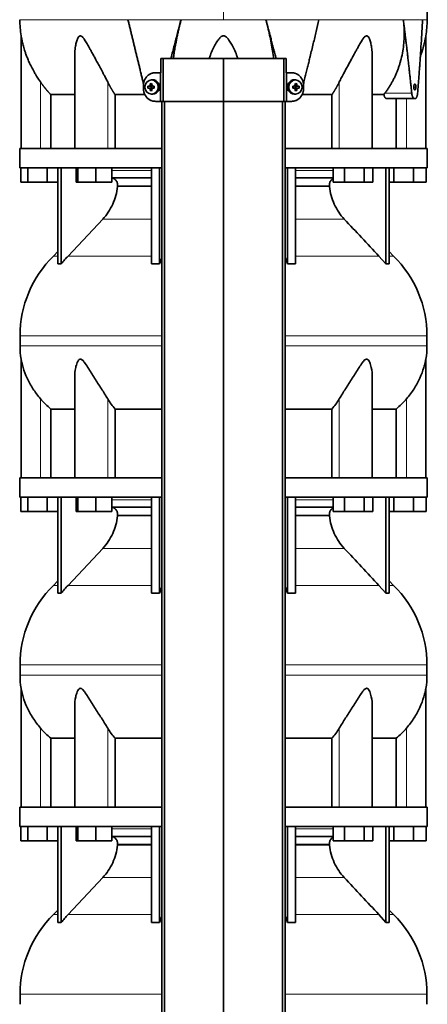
# Model space of a CAD drawing. Header units: millimetres. Extents: x 492 to 1367, y -1762 to 1549.
# Tile 22 of 29: x 500 to 785, y 125 to 813. Entities that reach past the tile are written whole.
import ezdxf

# ---------------------------------------------------------------- set-up
doc = ezdxf.new("R2010")
doc.units = ezdxf.units.MM
for name, color, linetype in [('M5X8_UNI7687', 7, 'Continuous'), ('MID_454-3', 7, 'Continuous'), ('VSI344-454_TERMI', 7, 'Continuous'), ('VSI344-454_TESTA', 7, 'Continuous'), ('VSI454_DIFFUSORE', 7, 'Continuous')]:
    doc.layers.add(name, color=color, linetype=linetype)

# ---------------------------------------------------------------- blocks, each defined once
blk = doc.blocks.new('SE')
at = {"layer": 'M5X8_UNI7687', "color": 7, "linetype": 'Continuous', "lineweight": 35}
for p, q in [((592.7, 770.75), (591.85, 770.68)), ((693.11, 770.68), (692.26, 770.75)), ((589.67, 766.46), (591.51, 766.3)), ((589.67, 765.07), (591.51, 765.23)), ((591.21, 768.1), (591.98, 766.8)), ((591.21, 763.43), (591.98, 764.73)), ((591.91, 765.2), (591.91, 766.33)), ((592.08, 766.52), (592.7, 766.52)), ((592.74, 765.02), (592.08, 765.02)), ((592.78, 766.5), (593.37, 766.3)), ((593.37, 765.23), (592.78, 765.03)), ((593.32, 766.32), (593.32, 765.21)), ((594.06, 766.46), (593.45, 766.3)), ((594.06, 765.07), (593.45, 765.23)), ((690.91, 766.46), (691.51, 766.3)), ((690.91, 765.07), (691.51, 765.23)), ((691.59, 766.3), (692.18, 766.5)), ((692.18, 765.03), (691.59, 765.23)), ((691.64, 765.21), (691.64, 766.32)), ((692.23, 766.52), (692.88, 766.52)), ((692.88, 765.02), (692.26, 765.02)), ((693.75, 768.1), (692.99, 766.8)), ((693.75, 763.43), (692.99, 764.73)), ((693.05, 766.33), (693.05, 765.2)), ((695.3, 766.46), (693.45, 766.3)), ((695.3, 765.07), (693.45, 765.23)), ((591.85, 760.85), (592.7, 760.78)), ((692.26, 760.78), (693.11, 760.85))]:
    blk.add_line(p, q, dxfattribs=at)
at = {"layer": 'M5X8_UNI7687', "color": 4, "linetype": 'Continuous', "lineweight": 9}
for p, q in [((591.51, 766.3), (590.66, 766.48)), ((590.66, 765.06), (591.51, 765.23)), ((591.13, 766.98), (591.98, 766.8)), ((591.98, 764.73), (591.13, 764.56)), ((592.93, 766.48), (593.45, 766.3)), ((593.45, 765.23), (592.93, 765.06)), ((691.51, 766.3), (692.04, 766.48)), ((692.04, 765.06), (691.51, 765.23)), ((692.99, 766.8), (693.84, 766.98)), ((693.84, 764.56), (692.99, 764.73)), ((694.31, 766.48), (693.45, 766.3)), ((693.45, 765.23), (694.31, 765.06))]:
    blk.add_line(p, q, dxfattribs=at)
at = {"layer": 'M5X8_UNI7687', "color": 7, "linetype": 'Continuous', "lineweight": 35}
for centre, radius, start, end in [((600.84, 765.77), 11.19, 176.45185, 183.54815), ((560.11, 765.77), 33.96, 358.83166, 1.16834), ((724.86, 765.77), 33.96, 178.83166, 181.16834), ((684.13, 765.77), 11.19, 356.45185, 3.54815)]:
    blk.add_arc(centre, radius, start, end, dxfattribs=at)
for centre in [(592.21, 765.77), (692.76, 765.77)]:
    blk.add_ellipse(centre, major_axis=(0, -4.93), ratio=0.939693, dxfattribs=at)
for centre, major_axis, ratio, start_param, end_param in [((593.06, 765.77), (0, -5), 0.939693, 0, 3.218028), ((691.91, 765.77), (0, -5), 0.939693, 3.065157, 6.283185), ((595.18, 765.61), (-9.99, 0.3), 0.0819, -1.099374, -0.984815), ((595.18, 765.92), (-9.99, -0.3), 0.0819, 0.984815, 1.099374), ((595.32, 765.77), (0, 10), 0.422618, 1.335108, 1.449667), ((595.32, 765.77), (0, -10), 0.422618, -1.449667, -1.335108), ((594.43, 762.7), (-8.99, 2.22), 0.549436, -1.223909, -1.074217), ((591.51, 766.8), (0.805, -0.118), 0.613124, 4.809424, 5.327625), ((591.51, 764.73), (0.805, 0.118), 0.613124, 0.95556, 1.473761), ((591.68, 766.77), (0.03, -0.501), 0.939258, 0.461161, 0.987959), ((591.68, 764.77), (0.03, 0.501), 0.939258, 5.295226, 5.822024), ((591.51, 766.8), (0.521, -0.505), 0.511875, 0.559691, 1.077892), ((591.51, 764.73), (0.521, 0.505), 0.511875, 5.205293, 5.723494), ((595.03, 765.77), (0, 10), 0.258819, 1.335108, 1.449667), ((595.03, 765.77), (0, -10), 0.258819, -1.449667, -1.335108), ((595.18, 765.61), (-9.99, 0.3), 0.0819, -1.456192, -1.341632), ((595.18, 765.92), (-9.99, -0.3), 0.0819, 1.341632, 1.456192), ((593.45, 766.8), (0.052, 0.506), 0.51441, 3.025925, 3.331693), ((593.45, 764.73), (0.052, -0.506), 0.51441, 2.951492, 3.25726), ((689.79, 765.61), (9.99, 0.3), 0.0819, 1.341632, 1.456192), ((689.79, 765.92), (9.99, -0.3), 0.0819, -1.456192, -1.341632), ((691.51, 766.8), (-0.052, 0.506), 0.51441, 2.951492, 3.25726), ((691.51, 764.73), (-0.052, -0.506), 0.51441, 3.025925, 3.331693), ((690.54, 762.7), (8.99, 2.22), 0.549436, 1.074217, 1.223909), ((689.93, 765.77), (0, 10), 0.258819, -1.449667, -1.335108), ((689.93, 765.77), (0, -10), 0.258819, 1.335108, 1.449667), ((693.46, 766.8), (-0.521, -0.505), 0.511875, 5.205293, 5.723494), ((693.29, 766.77), (-0.03, -0.501), 0.939258, 5.295226, 5.822024), ((693.29, 764.77), (-0.03, 0.501), 0.939258, 0.461161, 0.987959), ((693.46, 764.73), (-0.521, 0.505), 0.511875, 0.559691, 1.077892), ((693.46, 766.8), (-0.805, -0.118), 0.613124, 0.95556, 1.473761), ((693.46, 764.73), (-0.805, 0.118), 0.613124, 4.809424, 5.327625), ((689.64, 765.77), (0, 10), 0.422618, -1.449667, -1.335108), ((689.64, 765.77), (0, -10), 0.422618, 1.335108, 1.449667), ((689.79, 765.61), (9.99, 0.3), 0.0819, 0.984815, 1.099374), ((689.79, 765.92), (9.99, -0.3), 0.0819, -1.099374, -0.984815), ((594.43, 768.83), (-8.99, -2.22), 0.549436, 1.074217, 1.223909), ((593.06, 765.77), (0, -5), 0.939693, 6.20675, 6.283185), ((691.91, 765.77), (0, -5), 0.939693, 0, 0.076435), ((690.54, 768.83), (8.99, -2.22), 0.549436, -1.223909, -1.074217)]:
    blk.add_ellipse(centre, major_axis=major_axis, ratio=ratio, start_param=start_param, end_param=end_param, dxfattribs=at)
for points in [[(590.66, 766.48), (590.68, 766.48), (590.71, 766.48), (590.75, 766.49), (590.79, 766.5), (590.83, 766.52), (590.87, 766.54), (590.91, 766.56), (590.95, 766.59), (590.98, 766.62), (591.01, 766.66), (591.04, 766.7), (591.07, 766.74), (591.09, 766.79), (591.1, 766.83), (591.11, 766.88), (591.12, 766.92), (591.13, 766.96), (591.13, 766.98)], [(591.13, 764.56), (591.13, 764.58), (591.12, 764.61), (591.11, 764.66), (591.1, 764.7), (591.09, 764.75), (591.07, 764.79), (591.04, 764.83), (591.01, 764.87), (590.98, 764.91), (590.95, 764.94), (590.91, 764.97), (590.87, 765), (590.83, 765.02), (590.79, 765.03), (590.75, 765.05), (590.71, 765.05), (590.68, 765.06), (590.66, 765.06)], [(592.46, 766.98), (592.46, 766.96), (592.46, 766.92), (592.47, 766.88), (592.48, 766.83), (592.49, 766.79), (592.51, 766.74), (592.53, 766.7), (592.56, 766.66), (592.59, 766.62), (592.63, 766.59), (592.67, 766.56), (592.71, 766.54), (592.75, 766.52), (592.79, 766.5), (592.83, 766.49), (592.88, 766.48), (592.91, 766.48), (592.93, 766.48)], [(592.93, 765.06), (592.91, 765.06), (592.88, 765.05), (592.83, 765.05), (592.79, 765.03), (592.75, 765.02), (592.71, 765), (592.67, 764.97), (592.63, 764.94), (592.59, 764.91), (592.56, 764.87), (592.53, 764.83), (592.51, 764.79), (592.49, 764.75), (592.48, 764.7), (592.47, 764.66), (592.46, 764.61), (592.46, 764.58), (592.46, 764.56)], [(692.04, 766.48), (692.05, 766.48), (692.09, 766.48), (692.13, 766.49), (692.18, 766.5), (692.22, 766.52), (692.26, 766.54), (692.3, 766.56), (692.34, 766.59), (692.37, 766.62), (692.41, 766.66), (692.43, 766.7), (692.46, 766.74), (692.47, 766.79), (692.49, 766.83), (692.5, 766.88), (692.5, 766.92), (692.5, 766.96), (692.5, 766.98)], [(692.5, 764.56), (692.5, 764.58), (692.5, 764.61), (692.5, 764.66), (692.49, 764.7), (692.47, 764.75), (692.46, 764.79), (692.43, 764.83), (692.41, 764.87), (692.37, 764.91), (692.34, 764.94), (692.3, 764.97), (692.26, 765), (692.22, 765.02), (692.18, 765.03), (692.13, 765.05), (692.09, 765.05), (692.05, 765.06), (692.04, 765.06)], [(693.84, 766.98), (693.84, 766.96), (693.84, 766.92), (693.85, 766.88), (693.86, 766.83), (693.88, 766.79), (693.9, 766.74), (693.93, 766.7), (693.95, 766.66), (693.99, 766.62), (694.02, 766.59), (694.06, 766.56), (694.1, 766.54), (694.14, 766.52), (694.18, 766.5), (694.22, 766.49), (694.26, 766.48), (694.29, 766.48), (694.31, 766.48)], [(694.31, 765.06), (694.29, 765.06), (694.26, 765.05), (694.22, 765.05), (694.18, 765.03), (694.14, 765.02), (694.1, 765), (694.06, 764.97), (694.02, 764.94), (693.99, 764.91), (693.95, 764.87), (693.93, 764.83), (693.9, 764.79), (693.88, 764.75), (693.86, 764.7), (693.85, 764.66), (693.84, 764.61), (693.84, 764.58), (693.84, 764.56)]]:
    blk.add_open_spline(points, degree=3, dxfattribs=at)
at = {"layer": 'MID_454-3', "color": 7, "linetype": 'Continuous', "lineweight": 35}
for p, q in [((599.28, 755.77), (599.28, 33.77)), ((601.24, 33.77), (601.24, 755.77)), ((642.48, 33.77), (642.48, 755.77)), ((683.72, 33.77), (683.72, 755.77)), ((685.69, 755.77), (685.69, 33.77))]:
    blk.add_line(p, q, dxfattribs=at)
at = {"layer": 'VSI344-454_TERMI', "color": 7, "linetype": 'Continuous', "lineweight": 35}
for p, q in [((600.3, 785.77), (598.76, 785.77)), ((598.76, 785.77), (598.76, 775.77)), ((642.48, 785.77), (600.3, 785.77)), ((600.3, 785.77), (600.3, 755.77)), ((684.66, 785.77), (642.48, 785.77)), ((642.48, 785.77), (642.48, 755.77)), ((686.21, 785.77), (684.66, 785.77)), ((684.66, 785.77), (684.66, 755.77)), ((686.21, 785.77), (686.21, 775.77)), ((594.89, 775.77), (598.4, 775.77)), ((598.4, 755.77), (598.4, 775.77)), ((598.4, 775.77), (598.76, 775.77)), ((686.57, 775.77), (686.21, 775.77)), ((690.08, 775.77), (686.57, 775.77)), ((686.57, 775.77), (686.57, 755.77)), ((586.48, 764.77), (586.48, 766.77)), ((698.48, 764.77), (698.48, 766.77)), ((594.89, 755.77), (598.4, 755.77)), ((600.3, 755.77), (598.4, 755.77)), ((642.48, 755.77), (600.3, 755.77)), ((684.66, 755.77), (642.48, 755.77)), ((686.57, 755.77), (684.66, 755.77)), ((690.08, 755.77), (686.57, 755.77))]:
    blk.add_line(p, q, dxfattribs=at)
for points, knots in [([(594.89, 775.77), (594.8, 775.77), (594.61, 775.76), (594.33, 775.75), (594.05, 775.73), (593.78, 775.69), (593.5, 775.65), (593.23, 775.6), (592.96, 775.54), (592.7, 775.46), (592.43, 775.38), (592.17, 775.29), (591.9, 775.19), (591.48, 775.01), (590.89, 774.72), (590.19, 774.27), (589.53, 773.74), (588.91, 773.14), (588.36, 772.49), (587.87, 771.77), (587.45, 771.02), (587.14, 770.31), (586.92, 769.66), (586.76, 769.1), (586.64, 768.52), (586.55, 767.94), (586.49, 767.36), (586.49, 766.96), (586.48, 766.77)], [0, 0, 0, 0, 0.021018, 0.041934, 0.062771, 0.08355, 0.104295, 0.125028, 0.145771, 0.166547, 0.187379, 0.208288, 0.229298, 0.250429, 0.312489, 0.374705, 0.437522, 0.500061, 0.562591, 0.625422, 0.687637, 0.749714, 0.79185, 0.833578, 0.875077, 0.916526, 0.958107, 1, 1, 1, 1]), ([(698.48, 766.77), (698.48, 766.87), (698.48, 767.06), (698.47, 767.36), (698.45, 767.65), (698.41, 767.94), (698.37, 768.23), (698.33, 768.52), (698.27, 768.81), (698.2, 769.09), (698.13, 769.38), (698.04, 769.66), (697.95, 769.94), (697.79, 770.4), (697.51, 771.02), (697.09, 771.77), (696.6, 772.49), (696.05, 773.14), (695.44, 773.74), (694.78, 774.27), (694.07, 774.72), (693.41, 775.05), (692.8, 775.3), (692.27, 775.47), (691.73, 775.6), (691.19, 775.7), (690.64, 775.76), (690.26, 775.76), (690.08, 775.77)], [0, 0, 0, 0, 0.020996, 0.041893, 0.062713, 0.083477, 0.104209, 0.124931, 0.145666, 0.166436, 0.187264, 0.208173, 0.229184, 0.250319, 0.312379, 0.374611, 0.437429, 0.499972, 0.562503, 0.625328, 0.687536, 0.749604, 0.791737, 0.833471, 0.874985, 0.916457, 0.958069, 1, 1, 1, 1]), ([(586.48, 764.77), (586.48, 764.67), (586.49, 764.47), (586.5, 764.18), (586.52, 763.88), (586.55, 763.59), (586.59, 763.3), (586.64, 763.01), (586.7, 762.72), (586.76, 762.44), (586.84, 762.16), (586.92, 761.88), (587.01, 761.6), (587.18, 761.14), (587.45, 760.52), (587.87, 759.76), (588.36, 759.05), (588.91, 758.39), (589.53, 757.8), (590.19, 757.27), (590.89, 756.81), (591.56, 756.48), (592.16, 756.24), (592.69, 756.07), (593.23, 755.93), (593.78, 755.84), (594.33, 755.78), (594.7, 755.77), (594.89, 755.77)], [0, 0, 0, 0, 0.020996, 0.041893, 0.062713, 0.083477, 0.104209, 0.124931, 0.145666, 0.166436, 0.187264, 0.208173, 0.229184, 0.250319, 0.312379, 0.374611, 0.437429, 0.499972, 0.562503, 0.625328, 0.687536, 0.749604, 0.791737, 0.833471, 0.874985, 0.916457, 0.958069, 1, 1, 1, 1]), ([(690.08, 755.77), (690.17, 755.77), (690.36, 755.77), (690.64, 755.78), (690.91, 755.81), (691.19, 755.84), (691.46, 755.88), (691.73, 755.94), (692, 756), (692.27, 756.07), (692.54, 756.15), (692.8, 756.24), (693.06, 756.34), (693.49, 756.52), (694.07, 756.81), (694.78, 757.27), (695.44, 757.8), (696.05, 758.39), (696.6, 759.05), (697.09, 759.76), (697.51, 760.52), (697.82, 761.23), (698.05, 761.87), (698.21, 762.44), (698.33, 763.01), (698.42, 763.59), (698.47, 764.18), (698.48, 764.57), (698.48, 764.77)], [0, 0, 0, 0, 0.021018, 0.041934, 0.062771, 0.08355, 0.104295, 0.125028, 0.145771, 0.166547, 0.187379, 0.208288, 0.229298, 0.250429, 0.312489, 0.374705, 0.437522, 0.500061, 0.562591, 0.625422, 0.687637, 0.749714, 0.79185, 0.833578, 0.875077, 0.916526, 0.958107, 1, 1, 1, 1])]:
    blk.add_open_spline(points, degree=3, knots=knots, dxfattribs=at)
at = {"layer": 'VSI344-454_TESTA', "color": 4, "linetype": 'Continuous', "lineweight": 9}
for p, q in [((642.48, 949.22), (642.48, 812.8)), ((612.82, 812.8), (575.71, 812.8)), ((709.25, 812.8), (672.15, 812.8)), ((781.71, 812.8), (768.21, 812.8)), ((514.48, 722.77), (514.48, 769.34)), ((561.52, 722.77), (561.52, 769.34)), ((723.45, 722.77), (723.45, 769.34)), ((775.52, 765.77), (776.96, 765.77)), ((755.34, 761.47), (774.08, 761.47)), ((770.48, 722.77), (770.48, 757.77))]:
    blk.add_line(p, q, dxfattribs=at)
at = {"layer": 'VSI344-454_TESTA', "color": 7, "linetype": 'Continuous', "lineweight": 35}
for p, q in [((500.98, 801.53), (500.98, 722.77)), ((783.98, 722.77), (783.98, 801.53)), ((538.47, 787.14), (538.47, 722.77)), ((746.49, 722.77), (746.49, 787.14)), ((521.74, 760.47), (521.74, 722.77)), ((587.5, 760.47), (566.65, 760.47)), ((566.65, 760.47), (566.65, 722.77)), ((718.32, 760.47), (697.47, 760.47)), ((718.32, 760.47), (718.32, 722.77)), ((754.62, 760.47), (746.6, 760.47)), ((754.62, 760.47), (755.34, 761.47)), ((756.25, 757.77), (775.85, 757.77)), ((763.23, 757.77), (763.23, 722.77)), ((776.65, 757.77), (775.85, 757.77))]:
    blk.add_line(p, q, dxfattribs=at)
for centre, start, end in [((576.44, 812.89), 180.06772, 188.592), ((708.52, 812.89), 351.40801, 359.93228)]:
    blk.add_arc(centre, 76.32, start, end, dxfattribs=at)
for points, degree, knots in [([(784.82, 812.8), (784.79, 817.19), (784.72, 825), (784.48, 838.15), (783.96, 851.45), (783.05, 864.9), (781.56, 878.37), (779.49, 890.38), (776.94, 900.85), (774.07, 909.7), (770.69, 918.27), (766.97, 926.55), (763.3, 934.53), (760.03, 942.2), (758.56, 946.82), (757.79, 949.27)], 3, [0, 0, 0, 0, 0.084992, 0.17951, 0.274627, 0.370232, 0.466404, 0.563625, 0.629703, 0.695919, 0.761667, 0.826136, 0.888983, 0.950079, 1, 1, 1, 1]), ([(605.73, 785.77), (605.85, 786.22), (606.75, 789.67), (608.39, 795.97), (610.63, 804.52), (612.1, 810.08), (612.82, 812.8)], 3, [0.473282, 0.473282, 0.473282, 0.473282, 0.5000272, 0.6747049, 0.8413625, 1, 1, 1, 1]), ([(612.82, 812.8), (612.59, 811.92), (612.13, 810.14), (611.47, 807.47), (610.84, 804.76), (610.24, 802.03), (609.67, 799.27), (609.14, 796.5), (608.64, 793.71), (608.18, 790.92), (607.78, 788.26), (607.54, 786.55), (607.44, 785.76)], 3, [0, 0, 0, 0, 0.047428, 0.0954655, 0.1441115, 0.1933651, 0.2432253, 0.2936913, 0.3447621, 0.3964371, 0.4487155, 0.4934861, 0.4934861, 0.4934861, 0.4934861]), ([(677.52, 785.76), (677.3, 787.46), (676.79, 791.02), (675.86, 796.46), (674.75, 801.99), (673.53, 807.43), (672.6, 811.02), (672.15, 812.8)], 3, [0.5065635, 0.5065635, 0.5065635, 0.5065635, 0.6036235, 0.7063566, 0.8066685, 0.9045521, 1, 1, 1, 1]), ([(698.37, 768), (698.49, 768.48), (698.93, 770.23), (699.66, 773.21), (700.56, 776.87), (701.42, 780.41), (702.26, 783.82), (703.53, 789.04), (705.21, 795.97), (707.27, 804.52), (708.61, 810.08), (709.25, 812.8)], 3, [0.1270495, 0.1270495, 0.1270495, 0.1270495, 0.1554786, 0.2294336, 0.3008657, 0.369775, 0.4361614, 0.5000249, 0.6746983, 0.8413566, 1, 1, 1, 1]), ([(755.34, 761.47), (755.82, 762.12), (756.77, 763.41), (758.11, 765.42), (759.37, 767.47), (760.56, 769.57), (761.67, 771.71), (762.7, 773.89), (763.65, 776.12), (764.53, 778.37), (765.32, 780.66), (766.03, 782.98), (766.95, 786.38), (767.88, 790.87), (768.59, 796.46), (768.87, 801.99), (768.77, 807.43), (768.39, 811.02), (768.21, 812.8)], 3, [0, 0, 0, 0, 0.045711, 0.091341, 0.136891, 0.182361, 0.227753, 0.273067, 0.318303, 0.363461, 0.408543, 0.453548, 0.498475, 0.603623, 0.706357, 0.806668, 0.904552, 1, 1, 1, 1]), ([(778.18, 761.47), (778.29, 762.83), (778.51, 765.49), (778.81, 769.41), (779.1, 773.21), (779.38, 776.87), (779.63, 780.41), (779.88, 783.82), (780.24, 789.04), (780.7, 795.97), (781.24, 804.52), (781.56, 810.08), (781.71, 812.8)], 3, [0, 0, 0, 0, 0.079001, 0.155479, 0.229434, 0.300866, 0.369775, 0.436161, 0.500025, 0.674698, 0.841357, 1, 1, 1, 1]), ([(514.48, 769.34), (514.18, 769.78), (513.57, 770.66), (512.67, 772.03), (511.69, 773.58), (510.63, 775.34), (509.25, 777.77), (507.75, 780.66), (506.28, 783.82), (505.11, 786.64), (504.18, 789.14), (503.44, 791.35), (502.68, 793.86), (502.09, 796.11), (501.64, 798.09), (501.38, 799.33), (501.18, 800.37), (501.04, 801.17), (500.99, 801.49), (500.98, 801.5), (500.98, 801.5)], 3, [0, 0, 0, 0, 0.020247, 0.0413012, 0.0631676, 0.0911499, 0.1206822, 0.1725651, 0.2189806, 0.2600001, 0.2962057, 0.3283254, 0.3570821, 0.4069553, 0.4285992, 0.4484587, 0.4665056, 0.4826091, 0.4971306, 0.5000354, 0.5000354, 0.5000354, 0.5000354]), ([(561.52, 769.34), (561.3, 769.78), (560.86, 770.66), (560.16, 772.03), (559.35, 773.58), (558.41, 775.34), (557.09, 777.77), (555.52, 780.66), (553.79, 783.82), (552.24, 786.64), (550.88, 789.14), (549.67, 791.35), (548.29, 793.86), (547.04, 796.11), (545.84, 798.09), (545.03, 799.33), (544.23, 800.37), (543.44, 801.17), (542.59, 801.59), (541.78, 801.4), (541.14, 800.74), (540.6, 799.82), (540.13, 798.68), (539.55, 796.82), (539.09, 794.65), (538.74, 792.17), (538.54, 790), (538.48, 788.29), (538.47, 787.33), (538.47, 787.14)], 3, [0, 0, 0, 0, 0.020247, 0.0413012, 0.0631676, 0.0911499, 0.1206822, 0.1725651, 0.2189806, 0.2600001, 0.2962057, 0.3283254, 0.3570821, 0.4069553, 0.4285992, 0.4484587, 0.4665056, 0.4826091, 0.4971306, 0.5113122, 0.5266668, 0.543344, 0.562023, 0.5826937, 0.6304427, 0.6595254, 0.6923195, 0.7261108, 0.7344062, 0.7344062, 0.7344062, 0.7344062]), ([(652.54, 785.77), (652.27, 786.53), (651.43, 788.7), (649.98, 792.06), (648.19, 795.61), (646.62, 798.22), (645.37, 799.82), (644.41, 800.74), (643.56, 801.32), (642.48, 801.59), (641.4, 801.32), (640.44, 800.66), (639.52, 799.72), (638.65, 798.59), (637.76, 797.24), (636.54, 795.15), (634.98, 792.04), (633.53, 788.69), (632.7, 786.52), (632.42, 785.77)], 3, [0.2456134, 0.2456134, 0.2456134, 0.2456134, 0.2789295, 0.3409942, 0.392778, 0.4359518, 0.4604978, 0.4716154, 0.4871189, 0.5000341, 0.5129562, 0.5284792, 0.5444389, 0.5641957, 0.583938, 0.6074587, 0.6593255, 0.7214848, 0.7543968, 0.7543968, 0.7543968, 0.7543968]), ([(746.49, 787.14), (746.49, 787.83), (746.46, 789.27), (746.31, 791.35), (746.01, 793.86), (745.59, 796.11), (745.03, 798.09), (744.58, 799.33), (744.07, 800.37), (743.47, 801.17), (742.72, 801.59), (741.87, 801.4), (741.07, 800.74), (740.29, 799.82), (739.5, 798.68), (738.34, 796.82), (737.11, 794.65), (735.74, 792.17), (734.55, 790), (733.31, 787.72), (731.65, 784.67), (729.9, 781.49), (728.14, 778.26), (726.6, 775.42), (725.01, 772.45), (723.95, 770.35), (723.45, 769.34)], 3, [0.265626, 0.265626, 0.265626, 0.265626, 0.2962057, 0.3283254, 0.3570821, 0.4069553, 0.4285992, 0.4484587, 0.4665056, 0.4826091, 0.4971306, 0.5113122, 0.5266668, 0.543344, 0.562023, 0.5826937, 0.6304427, 0.6595254, 0.6923195, 0.7261108, 0.7592332, 0.8259403, 0.8657684, 0.9022453, 0.9533075, 1, 1, 1, 1]), ([(783.98, 801.5), (783.98, 801.5), (783.96, 801.36), (783.85, 800.74), (783.68, 799.82), (783.46, 798.68), (783.05, 796.82), (782.51, 794.65), (781.79, 792.17), (781.08, 790), (780.5, 788.37), (780.17, 787.5), (780.13, 787.39)], 3, [0.5000358, 0.5000358, 0.5000358, 0.5000358, 0.5113122, 0.5266668, 0.543344, 0.562023, 0.5826937, 0.6304427, 0.6595254, 0.6923195, 0.7261108, 0.7306461, 0.7306461, 0.7306461, 0.7306461]), ([(521.74, 760.47), (519.74, 762.57), (517.92, 764.79), (516.12, 767), (514.48, 769.34)], 2, [0, 0, 0, 0.5, 0.5, 1, 1, 1]), ([(566.65, 760.47), (565.23, 762.57), (563.95, 764.79), (562.68, 767), (561.52, 769.34)], 2, [0, 0, 0, 0.5, 0.5, 1, 1, 1]), ([(723.45, 769.34), (722.29, 767), (721.01, 764.79), (719.73, 762.57), (718.32, 760.47)], 2, [0, 0, 0, 0.5, 0.5, 1, 1, 1]), ([(775.52, 765.77), (775.52, 765.89), (775.53, 766.13), (775.56, 766.49), (775.63, 766.87), (775.75, 767.34), (775.97, 767.75), (776.25, 767.92), (776.53, 767.76), (776.77, 767.28), (776.9, 766.67), (776.95, 766.13), (776.95, 765.89), (776.96, 765.77)], 3, [0, 0, 0, 0, 0.055749, 0.110626, 0.166364, 0.249886, 0.374031, 0.499311, 0.622193, 0.745758, 0.891464, 0.944958, 1, 1, 1, 1]), ([(776.96, 765.77), (776.95, 765.65), (776.95, 765.4), (776.92, 765.05), (776.86, 764.66), (776.74, 764.2), (776.54, 763.78), (776.26, 763.61), (775.98, 763.77), (775.72, 764.25), (775.58, 764.87), (775.53, 765.41), (775.52, 765.65), (775.52, 765.77)], 3, [0, 0, 0, 0, 0.055749, 0.110626, 0.166364, 0.249886, 0.374031, 0.499311, 0.622193, 0.745758, 0.891464, 0.944958, 1, 1, 1, 1]), ([(521.74, 760.47), (522.37, 760.47), (523.4, 760.47), (526.24, 760.47), (528.05, 760.47), (532.41, 760.47), (534.96, 760.47), (538.03, 760.47), (538.19, 760.47), (538.36, 760.47)], 3, [0, 0, 0, 0, 0.25, 0.25, 0.5, 0.5, 0.75, 0.75, 0.764371, 0.764371, 0.764371, 0.764371]), ([(756.25, 757.77), (756.23, 757.77), (756.17, 757.77), (756.09, 757.79), (756.01, 757.81), (755.93, 757.85), (755.85, 757.89), (755.72, 757.99), (755.54, 758.16), (755.32, 758.48), (755.11, 758.87), (754.95, 759.25), (754.84, 759.6), (754.75, 759.88), (754.68, 760.17), (754.64, 760.37), (754.62, 760.47)], 3, [0, 0, 0, 0, 0.041685, 0.083129, 0.124417, 0.165635, 0.206869, 0.248205, 0.373034, 0.498358, 0.621809, 0.745536, 0.809628, 0.873199, 0.936554, 1, 1, 1, 1]), ([(774.08, 761.47), (774.09, 761.4), (774.11, 761.25), (774.14, 761.02), (774.17, 760.81), (774.21, 760.59), (774.25, 760.39), (774.29, 760.19), (774.38, 759.82), (774.52, 759.33), (774.75, 758.78), (775, 758.34), (775.23, 758.07), (775.42, 757.91), (775.56, 757.83), (775.71, 757.78), (775.8, 757.77), (775.85, 757.77)], 3, [0, 0, 0, 0, 0.036137, 0.072006, 0.107687, 0.143258, 0.1788, 0.214393, 0.250117, 0.375419, 0.499764, 0.624342, 0.749875, 0.812239, 0.874428, 0.936872, 1, 1, 1, 1]), ([(776.65, 757.77), (776.67, 757.77), (776.72, 757.77), (776.8, 757.79), (776.88, 757.81), (776.95, 757.85), (777.03, 757.9), (777.1, 757.96), (777.23, 758.09), (777.42, 758.33), (777.63, 758.77), (777.82, 759.32), (777.96, 759.85), (778.04, 760.32), (778.1, 760.69), (778.15, 761.07), (778.17, 761.34), (778.18, 761.47)], 3, [0, 0, 0, 0, 0.035883, 0.071505, 0.106942, 0.142272, 0.177573, 0.212924, 0.248403, 0.373003, 0.496715, 0.621307, 0.746796, 0.809977, 0.87294, 0.936134, 1, 1, 1, 1])]:
    blk.add_open_spline(points, degree=degree, knots=knots, dxfattribs=at)
at = {"layer": 'VSI344-454_TESTA', "color": 4, "linetype": 'Continuous', "lineweight": 9}
for points, weights in [([(500.13, 812.8), (500.13, 812.8), (532.15, 812.8), (575.71, 812.8)], [0.630185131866, 0.663633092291, 0.786904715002, 1]), ([(612.82, 812.8), (622.58, 812.8), (632.5, 812.8), (642.48, 812.8)], [1, 0.996331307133, 0.996331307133, 1])]:
    blk.add_rational_spline(points, weights, degree=3, dxfattribs=at)
at = {"layer": 'VSI344-454_TESTA', "color": 7, "linetype": 'Continuous', "lineweight": 35}
for points in [[(586.59, 768.03), (581.04, 790.5), (575.71, 812.8)], [(679.23, 785.77), (675.71, 799.31), (672.15, 812.8)], [(774.08, 761.47), (771.45, 787.25), (768.21, 812.8)]]:
    blk.add_open_spline(points, degree=2, dxfattribs=at)
at = {"layer": 'VSI344-454_TESTA', "color": 4, "linetype": 'Continuous', "lineweight": 9}
for points in [[(672.15, 812.8), (662.4, 812.8), (652.44, 812.8), (642.48, 812.8)], [(784.84, 812.8), (784.84, 812.8), (783.79, 812.8), (781.71, 812.8)]]:
    blk.add_open_spline(points, degree=3, dxfattribs=at)
blk.add_open_spline([(768.21, 812.8), (764.9, 812.8), (761.13, 812.8), (752.74, 812.8), (748.13, 812.8), (738.16, 812.8), (732.8, 812.8), (721.46, 812.8), (715.48, 812.8), (709.25, 812.8)], degree=3, knots=[0, 0, 0, 0, 0.25, 0.25, 0.5, 0.5, 0.75, 0.75, 1, 1, 1, 1], dxfattribs=at)
at = {"layer": 'VSI454_DIFFUSORE', "color": 7, "linetype": 'Continuous', "lineweight": 35}
for p, q in [((499.98, 722.77), (599.28, 722.77)), ((499.98, 722.77), (499.98, 709.27)), ((685.69, 722.77), (784.98, 722.77)), ((784.98, 709.27), (784.98, 722.77)), ((499.98, 709.27), (599.28, 709.27)), ((500.84, 699.27), (500.84, 709.27)), ((505.58, 699.27), (505.58, 709.27)), ((519.22, 699.27), (519.22, 709.27)), ((526.77, 642.15), (526.77, 709.27)), ((529.07, 642.15), (529.07, 709.27)), ((539.42, 699.27), (539.42, 709.27)), ((540.62, 699.27), (540.62, 709.27)), ((553.18, 699.27), (553.18, 709.27)), ((564.53, 699.27), (564.53, 709.27)), ((592.26, 642.15), (592.26, 709.27)), ((597.8, 642.15), (597.8, 709.27)), ((685.69, 709.27), (784.98, 709.27)), ((687.16, 642.15), (687.16, 709.27)), ((692.71, 642.15), (692.71, 709.27)), ((719.19, 699.27), (719.19, 709.27)), ((727.14, 699.27), (727.14, 709.27)), ((740.94, 699.27), (740.94, 709.27)), ((746.8, 699.27), (746.8, 709.27)), ((755.9, 642.15), (755.9, 709.27)), ((758.19, 642.15), (758.19, 709.27)), ((761.58, 699.27), (761.58, 709.27)), ((775.22, 699.27), (775.22, 709.27)), ((784.13, 699.27), (784.13, 709.27)), ((592.26, 702.27), (564.53, 702.27)), ((719.19, 702.27), (692.71, 702.27)), ((505.58, 699.27), (500.84, 699.27)), ((519.22, 699.27), (505.58, 699.27)), ((526.77, 699.27), (519.22, 699.27)), ((540.62, 699.27), (539.42, 699.27)), ((553.18, 699.27), (540.62, 699.27)), ((564.53, 699.27), (553.18, 699.27)), ((727.14, 699.27), (719.19, 699.27)), ((740.94, 699.27), (727.14, 699.27)), ((746.8, 699.27), (740.94, 699.27)), ((761.58, 699.27), (758.19, 699.27)), ((775.22, 699.27), (761.58, 699.27)), ((784.13, 699.27), (775.22, 699.27)), ((558.09, 673.51), (533.79, 647.68)), ((526.77, 650.84), (523.55, 647.68)), ((751.18, 647.68), (755.9, 642.15)), ((761.41, 647.68), (758.19, 650.84)), ((597.8, 642.15), (599.28, 646.32)), ((500.23, 592.05), (500.23, 585.02)), ((784.74, 585.02), (784.74, 592.05)), ((500.98, 575.72), (500.98, 492.77)), ((783.98, 492.77), (783.98, 575.72)), ((538.47, 563.04), (538.47, 492.77)), ((746.49, 492.77), (746.49, 563.06)), ((521.74, 540.83), (538.47, 540.83)), ((521.74, 492.77), (521.74, 540.83)), ((566.65, 540.83), (599.28, 540.83)), ((566.65, 492.77), (566.65, 540.83)), ((685.69, 540.83), (718.32, 540.83)), ((718.32, 540.83), (718.32, 492.77)), ((746.49, 540.83), (763.23, 540.83)), ((763.23, 540.83), (763.23, 492.77)), ((499.98, 492.77), (599.28, 492.77)), ((499.98, 492.77), (499.98, 479.27)), ((685.69, 492.77), (784.98, 492.77)), ((784.98, 479.27), (784.98, 492.77)), ((499.98, 479.27), (599.28, 479.27)), ((500.84, 469.27), (500.84, 479.27)), ((505.58, 469.27), (505.58, 479.27)), ((519.22, 469.27), (519.22, 479.27)), ((526.77, 412.15), (526.77, 479.27)), ((529.07, 412.15), (529.07, 479.27)), ((539.42, 469.27), (539.42, 479.27)), ((540.62, 469.27), (540.62, 479.27)), ((553.18, 469.27), (553.18, 479.27)), ((564.53, 469.27), (564.53, 479.27)), ((592.26, 412.15), (592.26, 479.27)), ((597.8, 412.15), (597.8, 479.27)), ((685.69, 479.27), (784.98, 479.27)), ((687.16, 412.15), (687.16, 479.27)), ((692.71, 412.15), (692.71, 479.27)), ((719.19, 469.27), (719.19, 479.27)), ((727.14, 469.27), (727.14, 479.27)), ((740.94, 469.27), (740.94, 479.27)), ((746.8, 469.27), (746.8, 479.27)), ((755.9, 412.15), (755.9, 479.27)), ((758.19, 412.15), (758.19, 479.27)), ((761.58, 469.27), (761.58, 479.27)), ((775.22, 469.27), (775.22, 479.27)), ((784.13, 469.27), (784.13, 479.27)), ((505.58, 469.27), (500.84, 469.27)), ((519.22, 469.27), (505.58, 469.27)), ((526.77, 469.27), (519.22, 469.27)), ((540.62, 469.27), (539.42, 469.27)), ((553.18, 469.27), (540.62, 469.27)), ((564.53, 469.27), (553.18, 469.27)), ((592.26, 472.27), (564.53, 472.27)), ((719.19, 472.27), (692.71, 472.27)), ((727.14, 469.27), (719.19, 469.27)), ((740.94, 469.27), (727.14, 469.27)), ((746.8, 469.27), (740.94, 469.27)), ((761.58, 469.27), (758.19, 469.27)), ((775.22, 469.27), (761.58, 469.27)), ((784.13, 469.27), (775.22, 469.27)), ((558.09, 443.51), (533.79, 417.68)), ((526.77, 420.84), (523.55, 417.68)), ((761.41, 417.68), (758.19, 420.84)), ((597.8, 412.15), (599.28, 416.32)), ((751.18, 417.68), (755.9, 412.15)), ((500.23, 362.05), (500.23, 355.02)), ((784.74, 355.02), (784.74, 362.05)), ((500.98, 345.72), (500.98, 262.77)), ((783.98, 262.77), (783.98, 345.72)), ((538.47, 333.04), (538.47, 262.77)), ((746.49, 262.77), (746.49, 333.06)), ((521.74, 310.83), (538.47, 310.83)), ((521.74, 262.77), (521.74, 310.83)), ((566.65, 310.83), (599.28, 310.83)), ((566.65, 262.77), (566.65, 310.83)), ((685.69, 310.83), (718.32, 310.83)), ((718.32, 310.83), (718.32, 262.77)), ((746.49, 310.83), (763.23, 310.83)), ((763.23, 310.83), (763.23, 262.77)), ((499.98, 262.77), (599.28, 262.77)), ((499.98, 262.77), (499.98, 249.27)), ((685.69, 262.77), (784.98, 262.77)), ((784.98, 249.27), (784.98, 262.77)), ((499.98, 249.27), (599.28, 249.27)), ((500.84, 239.27), (500.84, 249.27)), ((505.58, 239.27), (505.58, 249.27)), ((519.22, 239.27), (519.22, 249.27)), ((526.77, 182.15), (526.77, 249.27)), ((529.07, 182.15), (529.07, 249.27)), ((539.42, 239.27), (539.42, 249.27)), ((540.62, 239.27), (540.62, 249.27)), ((553.18, 239.27), (553.18, 249.27)), ((564.53, 239.27), (564.53, 249.27)), ((592.26, 182.15), (592.26, 249.27)), ((597.8, 182.15), (597.8, 249.27)), ((685.69, 249.27), (784.98, 249.27)), ((687.16, 182.15), (687.16, 249.27)), ((692.71, 182.15), (692.71, 249.27)), ((719.19, 239.27), (719.19, 249.27)), ((727.14, 239.27), (727.14, 249.27)), ((740.94, 239.27), (740.94, 249.27)), ((746.8, 239.27), (746.8, 249.27)), ((755.9, 182.15), (755.9, 249.27)), ((758.19, 182.15), (758.19, 249.27)), ((761.58, 239.27), (761.58, 249.27)), ((775.22, 239.27), (775.22, 249.27)), ((784.13, 239.27), (784.13, 249.27)), ((592.26, 242.27), (564.53, 242.27)), ((719.19, 242.27), (692.71, 242.27)), ((505.58, 239.27), (500.84, 239.27)), ((519.22, 239.27), (505.58, 239.27)), ((526.77, 239.27), (519.22, 239.27)), ((540.62, 239.27), (539.42, 239.27)), ((553.18, 239.27), (540.62, 239.27)), ((564.53, 239.27), (553.18, 239.27)), ((727.14, 239.27), (719.19, 239.27)), ((740.94, 239.27), (727.14, 239.27)), ((746.8, 239.27), (740.94, 239.27)), ((761.58, 239.27), (758.19, 239.27)), ((775.22, 239.27), (761.58, 239.27)), ((784.13, 239.27), (775.22, 239.27)), ((558.09, 213.51), (533.79, 187.68)), ((526.77, 190.84), (523.55, 187.68)), ((597.8, 182.15), (599.28, 186.32)), ((751.18, 187.68), (755.9, 182.15)), ((761.41, 187.68), (758.19, 190.84)), ((500.23, 132.05), (500.23, 125.02)), ((784.74, 125.02), (784.74, 132.05))]:
    blk.add_line(p, q, dxfattribs=at)
at = {"layer": 'VSI454_DIFFUSORE', "color": 4, "linetype": 'Continuous', "lineweight": 9}
for p, q in [((564.53, 707.49), (592.26, 707.49)), ((692.71, 707.49), (719.19, 707.49)), ((568.37, 696.21), (592.26, 696.21)), ((592.26, 696.77), (568.43, 696.77)), ((716.54, 696.77), (692.71, 696.77)), ((692.71, 696.21), (716.6, 696.21)), ((558.09, 673.51), (592.26, 673.51)), ((692.71, 673.51), (726.88, 673.51)), ((523.55, 647.68), (526.77, 647.68)), ((533.79, 647.68), (592.26, 647.68)), ((751.18, 647.68), (692.71, 647.68)), ((761.41, 647.68), (758.19, 647.68)), ((599.28, 592.05), (500.23, 592.05)), ((784.74, 592.05), (685.69, 592.05)), ((500.23, 585.02), (599.28, 585.02)), ((685.69, 585.02), (784.74, 585.02)), ((514.48, 492.77), (514.48, 547.98)), ((561.52, 492.77), (561.52, 547.98)), ((723.45, 492.77), (723.45, 547.98)), ((770.48, 492.77), (770.48, 547.98)), ((564.53, 477.49), (592.26, 477.49)), ((692.71, 477.49), (719.19, 477.49)), ((568.37, 466.21), (592.26, 466.21)), ((592.26, 466.77), (568.43, 466.77)), ((716.54, 466.77), (692.71, 466.77)), ((692.71, 466.21), (716.6, 466.21)), ((558.09, 443.51), (592.26, 443.51)), ((692.71, 443.51), (726.88, 443.51)), ((523.55, 417.68), (526.77, 417.68)), ((533.79, 417.68), (592.26, 417.68)), ((751.18, 417.68), (692.71, 417.68)), ((761.41, 417.68), (758.19, 417.68)), ((599.28, 362.05), (500.23, 362.05)), ((784.74, 362.05), (685.69, 362.05)), ((500.23, 355.02), (599.28, 355.02)), ((685.69, 355.02), (784.74, 355.02)), ((514.48, 262.77), (514.48, 317.98)), ((561.52, 262.77), (561.52, 317.98)), ((723.45, 262.77), (723.45, 317.98)), ((770.48, 262.77), (770.48, 317.98)), ((564.53, 247.49), (592.26, 247.49)), ((692.71, 247.49), (719.19, 247.49)), ((568.37, 236.21), (592.26, 236.21)), ((592.26, 236.77), (568.43, 236.77)), ((716.54, 236.77), (692.71, 236.77)), ((692.71, 236.21), (716.6, 236.21)), ((558.09, 213.51), (592.26, 213.51)), ((692.71, 213.51), (726.88, 213.51)), ((526.77, 187.68), (523.55, 187.68)), ((533.79, 187.68), (592.26, 187.68)), ((751.18, 187.68), (692.71, 187.68)), ((761.41, 187.68), (758.19, 187.68)), ((599.28, 132.05), (500.23, 132.05)), ((784.74, 132.05), (685.69, 132.05))]:
    blk.add_line(p, q, dxfattribs=at)
at = {"layer": 'VSI454_DIFFUSORE', "color": 7, "linetype": 'Continuous', "lineweight": 35}
for centre, radius, start, end in [((578.21, 592.05), 77.98, 134.5, 180), ((706.75, 592.05), 77.98, 0, 45.5), ((557.65, 585.02), 57.42, 180, 189.31771), ((727.32, 585.02), 57.42, 350.6813, 0), ((578.21, 362.05), 77.98, 134.5, 180), ((706.75, 362.05), 77.98, 0, 45.5), ((557.65, 355.02), 57.42, 180, 189.31771), ((727.32, 355.02), 57.42, 350.6813, 0), ((578.21, 132.05), 77.98, 134.5, 180), ((706.75, 132.05), 77.98, 0, 45.5)]:
    blk.add_arc(centre, radius, start, end, dxfattribs=at)
for points, knots in [([(568.43, 696.77), (568.46, 697.11), (568.46, 697.47), (568.39, 698.16), (568.32, 698.49), (568.12, 699.16), (567.99, 699.48), (567.66, 700.09), (567.47, 700.37), (567.15, 700.75), (567.03, 700.87), (566.79, 701.11), (566.67, 701.22), (566.27, 701.52), (566, 701.7), (565.56, 701.91), (565.4, 701.97), (565.1, 702.08), (564.94, 702.12), (564.7, 702.18), (564.62, 702.19), (564.54, 702.21)], [0, 0, 0, 0, 0.125, 0.125, 0.25, 0.25, 0.375, 0.375, 0.5, 0.5, 0.5625, 0.5625, 0.625, 0.625, 0.75, 0.75, 0.8125, 0.8125, 0.875, 0.875, 0.9073547, 0.9073547, 0.9073547, 0.9073547]), ([(716.54, 696.77), (716.51, 697.11), (716.51, 697.47), (716.58, 698.16), (716.65, 698.49), (716.85, 699.16), (716.98, 699.48), (717.31, 700.09), (717.5, 700.37), (717.82, 700.75), (717.93, 700.87), (718.17, 701.11), (718.3, 701.22), (718.66, 701.5), (718.91, 701.66), (719.17, 701.79)], [0, 0, 0, 0, 0.125, 0.125, 0.25, 0.25, 0.375, 0.375, 0.5, 0.5, 0.5625, 0.5625, 0.625, 0.625, 0.7365505, 0.7365505, 0.7365505, 0.7365505]), ([(558.09, 673.51), (559.52, 675.03), (560.81, 676.66), (563.12, 680.12), (564.14, 681.96), (565.9, 685.85), (566.62, 687.85), (567.74, 691.95), (568.14, 694.05), (568.37, 696.21)], [0, 0, 0, 0, 0.25, 0.25, 0.5, 0.5, 0.75, 0.75, 1, 1, 1, 1]), ([(726.88, 673.51), (725.45, 675.03), (724.16, 676.66), (721.85, 680.12), (720.83, 681.96), (719.06, 685.85), (718.35, 687.85), (717.23, 691.95), (716.83, 694.05), (716.6, 696.21)], [0, 0, 0, 0, 0.25, 0.25, 0.5, 0.5, 0.75, 0.75, 1, 1, 1, 1]), ([(533.79, 647.68), (532.96, 646.8), (532.16, 645.9), (530.58, 644.05), (529.81, 643.11), (529.07, 642.15)], [0, 0, 0, 0, 0.5, 0.5, 1, 1, 1, 1]), ([(687.16, 642.15), (686.86, 643.11), (686.54, 644.05), (686.04, 645.45), (685.87, 645.93), (685.7, 646.4)], [0, 0, 0, 0, 0.5, 0.5, 0.7600147, 0.7600147, 0.7600147, 0.7600147]), ([(514.48, 547.98), (512.55, 550.25), (510.82, 552.6), (507.71, 557.45), (506.35, 559.95), (504.07, 564.9), (503.13, 567.39), (502.02, 571.1), (501.71, 572.32), (501.33, 574), (501.21, 574.53), (501.08, 575.2), (501.05, 575.4), (501, 575.67), (500.98, 575.74), (500.98, 575.74)], [0, 0, 0, 0, 0.125, 0.125, 0.25, 0.25, 0.375, 0.375, 0.4375, 0.4375, 0.46875, 0.46875, 0.484375, 0.484375, 0.498741, 0.498741, 0.498741, 0.498741]), ([(561.52, 547.98), (560.15, 550.25), (558.65, 552.6), (555.53, 557.45), (553.92, 559.95), (550.79, 564.9), (549.25, 567.39), (546.89, 571.1), (546.1, 572.32), (544.84, 574), (544.4, 574.53), (543.68, 575.2), (543.43, 575.4), (542.9, 575.68), (542.63, 575.76), (541.84, 575.72), (541.4, 575.33), (540.71, 574.42), (540.45, 573.88), (539.74, 572.18), (539.41, 570.98), (538.69, 567.56), (538.47, 565.28), (538.47, 563.04)], [0, 0, 0, 0, 0.125, 0.125, 0.25, 0.25, 0.375, 0.375, 0.4375, 0.4375, 0.46875, 0.46875, 0.484375, 0.484375, 0.5, 0.5, 0.53125, 0.53125, 0.5625, 0.5625, 0.625, 0.625, 0.7380463, 0.7380463, 0.7380463, 0.7380463]), ([(746.49, 563.05), (746.49, 565.32), (746.27, 567.6), (745.53, 571.1), (745.19, 572.32), (744.46, 574), (744.19, 574.53), (743.65, 575.2), (743.45, 575.4), (742.99, 575.68), (742.74, 575.76), (741.95, 575.72), (741.41, 575.33), (740.46, 574.42), (740.04, 573.88), (738.78, 572.18), (738, 570.98), (735.67, 567.32), (734.12, 564.8), (730.98, 559.86), (729.42, 557.42), (726.33, 552.62), (724.8, 550.24), (723.45, 547.98)], [0.2605527, 0.2605527, 0.2605527, 0.2605527, 0.375, 0.375, 0.4375, 0.4375, 0.46875, 0.46875, 0.484375, 0.484375, 0.5, 0.5, 0.53125, 0.53125, 0.5625, 0.5625, 0.625, 0.625, 0.75, 0.75, 0.875, 0.875, 1, 1, 1, 1]), ([(783.98, 575.74), (783.98, 575.74), (783.98, 575.74), (783.98, 575.72), (783.91, 575.33), (783.73, 574.42), (783.61, 573.88), (783.22, 572.18), (782.91, 570.98), (781.81, 567.32), (780.85, 564.8), (778.57, 559.86), (777.24, 557.42), (774.16, 552.62), (772.4, 550.24), (770.48, 547.98)], [0.4987425, 0.4987425, 0.4987425, 0.4987425, 0.5, 0.5, 0.53125, 0.53125, 0.5625, 0.5625, 0.625, 0.625, 0.75, 0.75, 0.875, 0.875, 1, 1, 1, 1]), ([(568.43, 466.77), (568.46, 467.11), (568.46, 467.47), (568.39, 468.16), (568.32, 468.49), (568.12, 469.16), (567.99, 469.48), (567.66, 470.09), (567.47, 470.37), (567.15, 470.75), (567.03, 470.87), (566.79, 471.11), (566.67, 471.22), (566.27, 471.52), (566, 471.7), (565.56, 471.91), (565.4, 471.97), (565.1, 472.08), (564.94, 472.12), (564.7, 472.18), (564.62, 472.19), (564.54, 472.21)], [0, 0, 0, 0, 0.125, 0.125, 0.25, 0.25, 0.375, 0.375, 0.5, 0.5, 0.5625, 0.5625, 0.625, 0.625, 0.75, 0.75, 0.8125, 0.8125, 0.875, 0.875, 0.9073547, 0.9073547, 0.9073547, 0.9073547]), ([(716.54, 466.77), (716.51, 467.11), (716.51, 467.47), (716.58, 468.16), (716.65, 468.49), (716.85, 469.16), (716.98, 469.48), (717.31, 470.09), (717.5, 470.37), (717.82, 470.75), (717.93, 470.87), (718.17, 471.11), (718.3, 471.22), (718.66, 471.5), (718.91, 471.66), (719.17, 471.79)], [0, 0, 0, 0, 0.125, 0.125, 0.25, 0.25, 0.375, 0.375, 0.5, 0.5, 0.5625, 0.5625, 0.625, 0.625, 0.7365505, 0.7365505, 0.7365505, 0.7365505]), ([(558.09, 443.51), (559.52, 445.03), (560.81, 446.66), (563.12, 450.12), (564.14, 451.96), (565.9, 455.85), (566.62, 457.85), (567.74, 461.95), (568.14, 464.05), (568.37, 466.21)], [0, 0, 0, 0, 0.25, 0.25, 0.5, 0.5, 0.75, 0.75, 1, 1, 1, 1]), ([(726.88, 443.51), (725.45, 445.03), (724.16, 446.66), (721.85, 450.12), (720.83, 451.96), (719.06, 455.85), (718.35, 457.85), (717.23, 461.95), (716.83, 464.05), (716.6, 466.21)], [0, 0, 0, 0, 0.25, 0.25, 0.5, 0.5, 0.75, 0.75, 1, 1, 1, 1]), ([(533.79, 417.68), (532.96, 416.8), (532.16, 415.9), (530.58, 414.05), (529.81, 413.11), (529.07, 412.15)], [0, 0, 0, 0, 0.5, 0.5, 1, 1, 1, 1]), ([(687.16, 412.15), (686.86, 413.11), (686.54, 414.05), (686.04, 415.45), (685.87, 415.93), (685.7, 416.4)], [0, 0, 0, 0, 0.5, 0.5, 0.7600147, 0.7600147, 0.7600147, 0.7600147]), ([(514.48, 317.98), (512.55, 320.25), (510.82, 322.6), (507.71, 327.45), (506.35, 329.95), (504.07, 334.9), (503.13, 337.39), (502.02, 341.1), (501.71, 342.32), (501.33, 344), (501.21, 344.53), (501.08, 345.2), (501.05, 345.4), (501, 345.67), (500.98, 345.74), (500.98, 345.74)], [0, 0, 0, 0, 0.125, 0.125, 0.25, 0.25, 0.375, 0.375, 0.4375, 0.4375, 0.46875, 0.46875, 0.484375, 0.484375, 0.498741, 0.498741, 0.498741, 0.498741]), ([(561.52, 317.98), (560.15, 320.25), (558.65, 322.6), (555.53, 327.45), (553.92, 329.95), (550.79, 334.9), (549.25, 337.39), (546.89, 341.1), (546.1, 342.32), (544.84, 344), (544.4, 344.53), (543.68, 345.2), (543.43, 345.4), (542.9, 345.68), (542.63, 345.76), (541.84, 345.72), (541.4, 345.33), (540.71, 344.42), (540.45, 343.88), (539.74, 342.18), (539.41, 340.98), (538.69, 337.56), (538.47, 335.28), (538.47, 333.04)], [0, 0, 0, 0, 0.125, 0.125, 0.25, 0.25, 0.375, 0.375, 0.4375, 0.4375, 0.46875, 0.46875, 0.484375, 0.484375, 0.5, 0.5, 0.53125, 0.53125, 0.5625, 0.5625, 0.625, 0.625, 0.7380463, 0.7380463, 0.7380463, 0.7380463]), ([(746.49, 333.05), (746.49, 335.32), (746.27, 337.6), (745.53, 341.1), (745.19, 342.32), (744.46, 344), (744.19, 344.53), (743.65, 345.2), (743.45, 345.4), (742.99, 345.68), (742.74, 345.76), (741.95, 345.72), (741.41, 345.33), (740.46, 344.42), (740.04, 343.88), (738.78, 342.18), (738, 340.98), (735.67, 337.32), (734.12, 334.8), (730.98, 329.86), (729.42, 327.42), (726.33, 322.62), (724.8, 320.24), (723.45, 317.98)], [0.2605527, 0.2605527, 0.2605527, 0.2605527, 0.375, 0.375, 0.4375, 0.4375, 0.46875, 0.46875, 0.484375, 0.484375, 0.5, 0.5, 0.53125, 0.53125, 0.5625, 0.5625, 0.625, 0.625, 0.75, 0.75, 0.875, 0.875, 1, 1, 1, 1]), ([(783.98, 345.74), (783.98, 345.74), (783.98, 345.74), (783.98, 345.72), (783.91, 345.33), (783.73, 344.42), (783.61, 343.88), (783.22, 342.18), (782.91, 340.98), (781.81, 337.32), (780.85, 334.8), (778.57, 329.86), (777.24, 327.42), (774.16, 322.62), (772.4, 320.24), (770.48, 317.98)], [0.4987425, 0.4987425, 0.4987425, 0.4987425, 0.5, 0.5, 0.53125, 0.53125, 0.5625, 0.5625, 0.625, 0.625, 0.75, 0.75, 0.875, 0.875, 1, 1, 1, 1]), ([(568.43, 236.77), (568.46, 237.11), (568.46, 237.47), (568.39, 238.16), (568.32, 238.49), (568.12, 239.16), (567.99, 239.48), (567.66, 240.09), (567.47, 240.37), (567.15, 240.75), (567.03, 240.87), (566.79, 241.11), (566.67, 241.22), (566.27, 241.52), (566, 241.7), (565.56, 241.91), (565.4, 241.97), (565.1, 242.08), (564.94, 242.12), (564.7, 242.18), (564.62, 242.19), (564.54, 242.21)], [0, 0, 0, 0, 0.125, 0.125, 0.25, 0.25, 0.375, 0.375, 0.5, 0.5, 0.5625, 0.5625, 0.625, 0.625, 0.75, 0.75, 0.8125, 0.8125, 0.875, 0.875, 0.9073547, 0.9073547, 0.9073547, 0.9073547]), ([(716.54, 236.77), (716.51, 237.11), (716.51, 237.47), (716.58, 238.16), (716.65, 238.49), (716.85, 239.16), (716.98, 239.48), (717.31, 240.09), (717.5, 240.37), (717.82, 240.75), (717.93, 240.87), (718.17, 241.11), (718.3, 241.22), (718.66, 241.5), (718.91, 241.66), (719.17, 241.79)], [0, 0, 0, 0, 0.125, 0.125, 0.25, 0.25, 0.375, 0.375, 0.5, 0.5, 0.5625, 0.5625, 0.625, 0.625, 0.7365505, 0.7365505, 0.7365505, 0.7365505]), ([(558.09, 213.51), (559.52, 215.03), (560.81, 216.66), (563.12, 220.12), (564.14, 221.96), (565.9, 225.85), (566.62, 227.85), (567.74, 231.95), (568.14, 234.05), (568.37, 236.21)], [0, 0, 0, 0, 0.25, 0.25, 0.5, 0.5, 0.75, 0.75, 1, 1, 1, 1]), ([(726.88, 213.51), (725.45, 215.03), (724.16, 216.66), (721.85, 220.12), (720.83, 221.96), (719.06, 225.85), (718.35, 227.85), (717.23, 231.95), (716.83, 234.05), (716.6, 236.21)], [0, 0, 0, 0, 0.25, 0.25, 0.5, 0.5, 0.75, 0.75, 1, 1, 1, 1]), ([(533.79, 187.68), (532.96, 186.8), (532.16, 185.9), (530.58, 184.05), (529.81, 183.11), (529.07, 182.15)], [0, 0, 0, 0, 0.5, 0.5, 1, 1, 1, 1]), ([(687.16, 182.15), (686.86, 183.11), (686.54, 184.05), (686.04, 185.45), (685.87, 185.93), (685.7, 186.4)], [0, 0, 0, 0, 0.5, 0.5, 0.7600147, 0.7600147, 0.7600147, 0.7600147])]:
    blk.add_open_spline(points, degree=3, knots=knots, dxfattribs=at)
for points in [[(568.37, 696.21), (568.39, 696.39), (568.41, 696.58), (568.43, 696.77)], [(716.6, 696.21), (716.58, 696.39), (716.56, 696.58), (716.54, 696.77)], [(726.88, 673.51), (734.98, 664.9), (743.08, 656.29), (751.18, 647.68)], [(529.07, 642.15), (528.31, 642.21), (527.54, 642.21), (526.77, 642.15)], [(592.26, 642.15), (594.1, 642.21), (595.96, 642.21), (597.8, 642.15)], [(692.71, 642.15), (690.86, 642.21), (689.01, 642.21), (687.16, 642.15)], [(755.9, 642.15), (756.66, 642.21), (757.43, 642.21), (758.19, 642.15)], [(521.74, 540.83), (519.11, 543), (516.69, 545.38), (514.48, 547.98)], [(566.65, 540.83), (564.79, 543), (563.08, 545.38), (561.52, 547.98)], [(723.45, 547.98), (721.89, 545.38), (720.18, 543), (718.32, 540.83)], [(770.48, 547.98), (768.28, 545.38), (765.86, 543), (763.23, 540.83)], [(568.37, 466.21), (568.39, 466.39), (568.41, 466.58), (568.43, 466.77)], [(716.6, 466.21), (716.58, 466.39), (716.56, 466.58), (716.54, 466.77)], [(726.88, 443.51), (734.98, 434.9), (743.08, 426.29), (751.18, 417.68)], [(529.07, 412.15), (528.31, 412.21), (527.54, 412.21), (526.77, 412.15)], [(592.26, 412.15), (594.1, 412.21), (595.96, 412.21), (597.8, 412.15)], [(692.71, 412.15), (690.86, 412.21), (689.01, 412.21), (687.16, 412.15)], [(755.9, 412.15), (756.66, 412.21), (757.43, 412.21), (758.19, 412.15)], [(521.74, 310.83), (519.11, 313), (516.69, 315.38), (514.48, 317.98)], [(566.65, 310.83), (564.79, 313), (563.08, 315.38), (561.52, 317.98)], [(723.45, 317.98), (721.89, 315.38), (720.18, 313), (718.32, 310.83)], [(770.48, 317.98), (768.28, 315.38), (765.86, 313), (763.23, 310.83)], [(568.37, 236.21), (568.39, 236.39), (568.41, 236.58), (568.43, 236.77)], [(716.6, 236.21), (716.58, 236.39), (716.56, 236.58), (716.54, 236.77)], [(726.88, 213.51), (734.98, 204.9), (743.08, 196.29), (751.18, 187.68)], [(529.07, 182.15), (528.31, 182.21), (527.54, 182.21), (526.77, 182.15)], [(592.26, 182.15), (594.1, 182.21), (595.96, 182.21), (597.8, 182.15)], [(692.71, 182.15), (690.86, 182.21), (689.01, 182.21), (687.16, 182.15)], [(755.9, 182.15), (756.66, 182.21), (757.43, 182.21), (758.19, 182.15)]]:
    blk.add_open_spline(points, degree=3, dxfattribs=at)

msp = doc.modelspace()

# ---------------------------------------------------------------- block references
msp.add_blockref('SE', (0, 0))

doc.saveas('drawing.dxf')
